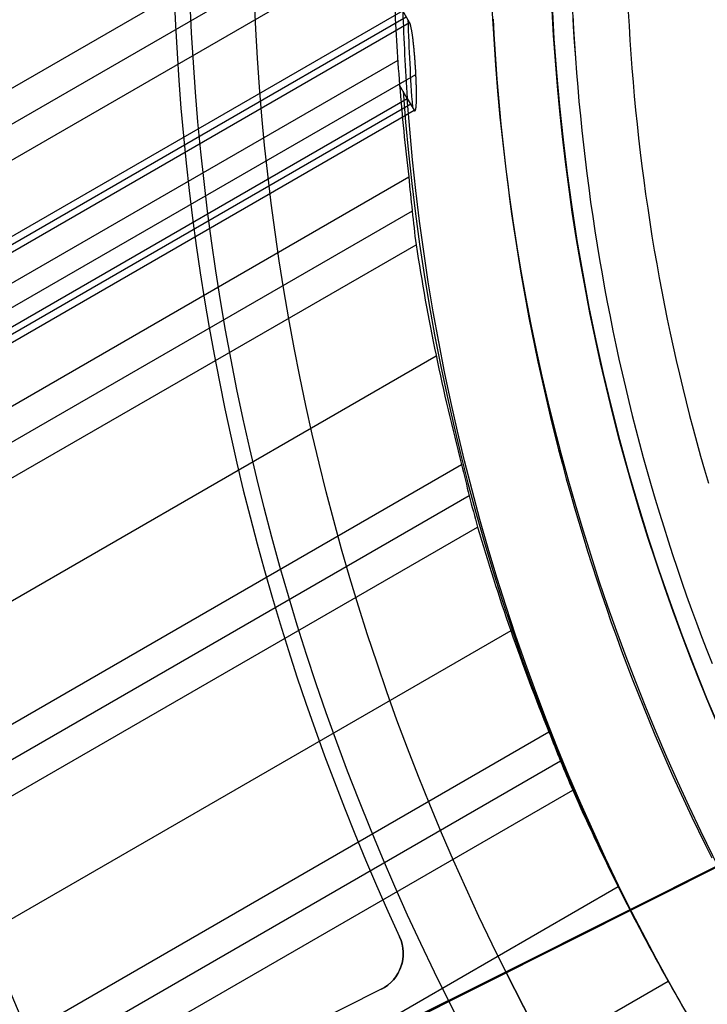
# Model space of a CAD drawing. Extents: x 19499 to 20475, y -6718 to -5871.
# Tile 17 of 60: x 19922 to 19939, y -6429 to -6404. Entities that reach past the tile are written whole.
import ezdxf

# ---------------------------------------------------------------- set-up
doc = ezdxf.new("R2010")
doc.units = 0
doc.layers.get('0').update_dxf_attribs({"linetype": 'CONTINUOUS'})
for name, color, linetype in [('BLANCO_METALICO', 7, 'CONTINUOUS'), ('COLOR', 7, 'CONTINUOUS'), ('LUZ', 7, 'CONTINUOUS')]:
    doc.layers.add(name, color=color, linetype=linetype)

msp = doc.modelspace()

# ---------------------------------------------------------------- linework, layer by layer
for p, q in [((19513.60707134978, -6641.508954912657, 71.42035164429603), (19931.0489428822, -6400.498777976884, 71.42035165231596)), ((19931.00169477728, -6401.422821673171, 70.99740816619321), (19513.99538196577, -6642.18152862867, 70.99740816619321)), ((19930.97175495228, -6402.336872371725, 70.5744646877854), (19514.38369259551, -6642.85410236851, 70.57446467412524)), ((19931.22173978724, -6404.10219526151, 72.24526166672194), (19515.2105942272, -6644.28633800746, 72.24526232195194)), ((19515.29495084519, -6644.432447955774, 72.97603956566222), (19931.30609587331, -6404.248301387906, 72.97603956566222)), ((19931.3904538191, -6404.394410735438, 73.70681743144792), (19931.22173978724, -6404.10219526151, 72.24526166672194)), ((19515.37930753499, -6644.578558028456, 73.70681743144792), (19931.3904538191, -6404.394410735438, 73.70681743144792)), ((19931.09534931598, -6405.336369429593, 70.20413142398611), (19515.71341148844, -6645.157243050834, 70.20413142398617)), ((19515.97896810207, -6645.617200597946, 74.45623641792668), (19931.54810628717, -6405.688246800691, 74.45623641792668)), ((19931.33365691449, -6406.287811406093, 71.79535567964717), (19931.14101281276, -6405.954189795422, 70.12644527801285)), ((19516.18496429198, -6645.973996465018, 71.79536021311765), (19931.33365691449, -6406.287811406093, 71.79535567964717)), ((19931.41800726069, -6406.4339000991, 72.52613559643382), (19516.26932069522, -6646.120106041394, 72.52613559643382)), ((19931.33365524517, -6406.287788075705, 71.79536053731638), (19931.50236867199, -6406.580008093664, 73.25691525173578)), ((19931.33365691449, -6406.287811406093, 71.79535567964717), (19931.50236866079, -6406.580007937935, 73.25691528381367)), ((19516.35367759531, -6646.266216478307, 73.25691528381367), (19931.50236866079, -6406.580007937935, 73.25691528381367)), ((19517.04313040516, -6647.460383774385, 69.83379816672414), (19931.37140131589, -6408.247845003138, 69.83379817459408)), ((19931.45434725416, -6409.096721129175, 69.41085468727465), (19517.43144102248, -6648.132957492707, 69.41085468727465)), ((19517.81975165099, -6648.805531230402, 68.98791119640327), (19931.55137839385, -6409.937465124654, 68.98791120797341)), ((19932.05520439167, -6412.717435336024, 68.61757794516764), (19519.14947054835, -6651.108671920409, 68.61757794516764)), ((19520.47918946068, -6653.411812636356, 68.24724468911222), (19932.68813247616, -6415.422868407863, 68.24724469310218)), ((19932.88066041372, -6416.208477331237, 67.82430120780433), (19520.86750008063, -6654.08438635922, 67.8243012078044)), ((19521.25581070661, -6654.756960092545, 67.4013577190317), (19933.08554133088, -6416.986954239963, 67.40135772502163)), ((19933.91809266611, -6419.577134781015, 67.03102446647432), (19522.5855296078, -6657.060100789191, 67.03102446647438)), ((19523.91524851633, -6659.363241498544, 66.66069121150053), (19934.86734483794, -6422.099938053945, 66.66069121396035)), ((19935.15850766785, -6422.828600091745, 66.23774772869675), (19524.30355913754, -6660.035815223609, 66.23774772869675)), ((19524.69186976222, -6660.708388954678, 65.81480424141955), (19935.46115274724, -6423.550632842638, 65.8148042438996)), ((19936.59589722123, -6425.966342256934, 65.44447096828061), (19526.02158873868, -6663.01152978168, 65.44447096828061)), ((19930.48437289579, -6432.565686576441, 65.07413773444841), (19937.84193158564, -6428.317798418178, 65.07413766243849))]:
    msp.add_line(p, q)
at = {"extrusion": (0.1124755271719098, -0.1948133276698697, 0.9743700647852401)}
msp.add_lwpolyline([(14073.64716361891, -15061.4098901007), (14073.12609400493, -15061.71468128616), (14072.60697433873, -15062.02433157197), (14072.08986789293, -15062.33882315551), (14071.57483777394, -15062.65813709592), (14071.06194689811, -15062.982253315), (14070.55125796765, -15063.31115059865), (14070.04283344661, -15063.64480659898), (14069.53673553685, -15063.98319783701), (14069.03302615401, -15064.32629970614), (14068.53176690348, -15064.67408647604), (14068.03301905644, -15065.02653129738), (14067.53684352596, -15065.38360620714), (14067.04330084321, -15065.74528213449), (14066.55245113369, -15066.1115289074), (14066.0643540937, -15066.48231525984), (14065.57906896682, -15066.85760883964), (14065.09665452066, -15067.23737621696), (14064.61716902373, -15067.62158289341), (14064.1406702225, -15068.01019331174), (14063.66721531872, -15068.40317086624), (14063.19686094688, -15068.80047791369), (14062.72966315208, -15069.20207578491), (14062.265677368, -15069.60792479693), (14061.80495839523, -15070.01798426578), (14061.34756037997, -15070.43221251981), (14060.8935367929, -15070.8505669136), (14060.44294040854, -15071.27300384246), (14059.99582328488, -15071.69947875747), (14059.5522367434, -15072.12994618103), (14059.11223134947, -15072.56435972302), (14058.6758568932, -15073.0026720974), (14058.24316237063, -15073.44483513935), (14057.81419596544, -15073.89079982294), (14057.38900503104, -15074.34051627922), (14056.96763607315, -15074.79393381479), (14056.55013473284, -15075.25100093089), (14056.13654577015, -15075.71166534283), (14055.72691304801, -15076.17587399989), (14055.3212795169, -15076.64357310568), (14054.91968719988, -15077.11470813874), (14054.52217717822, -15077.5892238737), (14054.12878957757, -15078.06706440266), (14053.73956355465, -15078.54817315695), (14053.35453728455, -15079.03249292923), (14052.97374794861, -15079.51996589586), (14052.59723172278, -15080.01053363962), (14052.22502376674, -15080.5041371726), (14051.8571582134, -15081.00071695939), (14051.49366815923, -15081.50021294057), (14051.13458565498, -15082.00256455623), (14050.7799416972, -15082.5077107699), (14050.42976622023, -15083.01559009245), (14050.08408808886, -15083.52614060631), (14049.74293509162, -15084.0392999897), (14049.40633393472, -15084.55500554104), (14049.07431023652, -15085.07319420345), (14048.74688852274, -15085.5938025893), (14048.42409222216, -15086.11676700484), (14048.10594366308, -15086.64202347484), (14047.79246407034, -15087.16950776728), (14047.48367356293, -15087.69915541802), (14047.17959115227, -15088.23090175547), (14046.88023474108, -15088.76468192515), (14046.58562112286, -15089.30043091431), (14046.29576598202, -15089.83808357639), (14046.01068389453, -15090.37757465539), (14045.73038832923, -15090.91883881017), (14045.45489164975, -15091.46181063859), (14045.18420511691, -15092.0064247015), (14044.91833889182, -15092.5526155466), (14044.65730203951, -15093.10031773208), (14044.40110253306, -15093.6494658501), (14044.14974725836, -15094.19999455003), (14043.90324201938, -15094.75183856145), (14043.66159154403, -15095.30493271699), (14043.42479949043, -15095.85921197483), (14043.19286845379, -15096.41461144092), (14042.96579997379, -15096.97106639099), (14042.74359454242, -15097.52851229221), (14042.5262516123, -15098.08688482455), (14042.31376960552, -15098.64611990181), (14042.10614592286, -15099.20615369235), (14041.90337695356, -15099.7669226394), (14041.70545808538, -15100.3283634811), (14041.51238371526, -15100.89041327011), (14041.32414726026, -15101.45300939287), (14041.14074116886, -15102.01608958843), (14040.96215693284, -15102.57959196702), (14040.78838509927, -15103.14345502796), (14040.61941528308, -15103.70761767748), (14040.4552361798, -15104.27201924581), (14040.29583557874, -15104.83659950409), (14040.14120037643, -15105.40129868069), (14039.99131659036, -15105.96605747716), (14039.84616937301, -15106.53081708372), (14039.70574302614, -15107.09551919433), (14039.57002101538, -15107.66010602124), (14039.43898598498, -15108.22452030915), (14039.31261977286, -15108.78870534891), (14039.19090342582, -15109.35260499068), (14039.07381721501, -15109.91616365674), (14038.96134065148, -15110.47932635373), (14038.85345250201, -15111.04203868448), (14038.75013080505, -15111.6042468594), (14038.65135288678, -15112.16589770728), (14038.55709537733, -15112.72693868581), (14038.46733422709, -15113.28731789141), (14038.38204472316, -15113.84698406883), (14038.30120150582, -15114.40588662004), (14038.22477858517, -15114.96397561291), (14038.15274935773, -15115.52120178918), (14038.08508662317, -15116.07751657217), (14038.02176260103, -15116.63287207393), (14037.96274894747, -15117.18722110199), (14037.90801677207, -15117.74051716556), (14037.85753665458, -15118.29271448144), (14037.81127866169, -15118.84376797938), (14037.76921236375, -15119.39363330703), (14037.73130685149, -15119.94226683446), (14037.69753075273, -15120.48962565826), (14037.66785224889, -15121.03566760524), (14037.64223909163, -15121.58035123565), (14037.62065861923, -15122.12363584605), (14037.60307777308, -15122.66548147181), (14037.58946311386, -15123.20584888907), (14037.57978083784, -15123.7446996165), (14037.57399679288, -15124.2819959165), (14037.57207649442, -15124.8177007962)], dxfattribs=at)
at = {"extrusion": (0.11247552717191, -0.1948133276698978, 0.9743700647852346)}
msp.add_lwpolyline([(14035.27207649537, -15124.81770079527), (14035.27386928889, -15124.2917622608), (14035.27926823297, -15123.76433607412), (14035.28830397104, -15123.23545503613), (14035.30100686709, -15122.70515257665), (14035.31740699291, -15122.17346275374), (14035.33753411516, -15121.64042025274), (14035.3614176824, -15121.10606038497), (14035.38908681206, -15120.57041908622), (14035.42057027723, -15120.03353291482), (14035.45589649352, -15119.49543904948), (14035.49509350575, -15118.95617528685), (14035.53818897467, -15118.41578003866), (14035.58521016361, -15117.87429232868), (14035.63618392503, -15117.33175178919), (14035.69113668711, -15116.78819865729), (14035.75009444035, -15116.24367377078), (14035.813082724, -15115.69821856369), (14035.88012661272, -15115.15187506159), (14035.951250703, -15114.60468587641), (14036.02647909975, -15114.05669420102), (14036.10583540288, -15113.50794380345), (14036.18934269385, -15112.95847902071), (14036.27702352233, -15112.40834475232), (14036.36889989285, -15111.85758645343), (14036.46499325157, -15111.30625012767), (14036.56532447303, -15110.75438231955), (14036.66991384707, -15110.20203010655), (14036.77878106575, -15109.64924109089), (14036.89194521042, -15109.09606339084), (14037.0094247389, -15108.54254563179), (14037.1312374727, -15107.98873693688), (14037.25740058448, -15107.43468691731), (14037.38793058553, -15106.88044566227), (14037.52284331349, -15106.32606372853), (14037.66215392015, -15105.77159212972), (14037.80587685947, -15105.21708232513), (14037.95402587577, -15104.66258620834), (14038.10661399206, -15104.1081560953), (14038.26365349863, -15103.55384471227), (14038.42515594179, -15102.99970518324), (14038.59113211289, -15102.44579101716), (14038.76159203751, -15101.89215609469), (14038.93654496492, -15101.33885465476), (14039.11599935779, -15100.78594128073), (14039.29996288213, -15100.2334708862), (14039.48844239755, -15099.68149870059), (14039.68144394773, -15099.13008025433), (14039.87897275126, -15098.57927136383), (14040.08103319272, -15098.02912811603), (14040.28762881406, -15097.47970685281), (14040.49876230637, -15096.93106415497), (14040.71443550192, -15096.38325682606), (14040.9346493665, -15095.83634187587), (14041.1594039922, -15095.29037650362), (14041.38869859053, -15094.74541808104), (14041.62253148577, -15094.20152413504), (14041.86090010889, -15093.6587523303), (14042.10380099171, -15093.11716045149), (14042.35122976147, -15092.57680638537), (14042.60318113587, -15092.03774810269), (14042.85964891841, -15091.50004363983), (14043.12062599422, -15090.96375108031), (14043.38610432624, -15090.42892853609), (14043.65607495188, -15089.89563412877), (14043.93052798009, -15089.36392597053), (14044.20945258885, -15088.83386214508), (14044.49283702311, -15088.30550068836), (14044.78066859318, -15087.77889956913), (14045.0729336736, -15087.25411666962), (14045.36961770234, -15086.73120976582), (14045.67070518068, -15086.21023650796), (14045.97617967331, -15085.69125440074), (14046.28602380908, -15085.17432078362), (14046.60021928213, -15084.65949281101), (14046.91874685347, -15084.14682743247), (14047.24158635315, -15083.6363813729), (14047.56871668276, -15083.12821111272), (14047.90011581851, -15082.62237286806), (14048.23576081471, -15082.11892257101), (14048.57562780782, -15081.61791584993), (14048.91969202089, -15081.11940800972), (14049.26792776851, -15080.62345401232), (14049.62030846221, -15080.13010845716), (14049.97680661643, -15079.6394255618), (14050.33739385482, -15079.15145914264), (14050.70204091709, -15078.66626259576), (14051.07071766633, -15078.18388887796), (14051.4433930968, -15077.70439048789), (14051.82003534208, -15077.22781944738), (14052.20061168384, -15076.75422728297), (14052.58508856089, -15076.2836650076), (14052.97343157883, -15075.81618310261), (14053.36560552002, -15075.35183149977), (14053.76157435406, -15074.89065956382), (14054.16130124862, -15074.43271607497), (14054.56474858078, -15073.97804921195), (14054.97187794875, -15073.52670653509), (14055.38265018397, -15073.07873496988), (14055.7970253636, -15072.63418079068), (14056.21496282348, -15072.19308960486), (14056.63642117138, -15071.75550633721), (14057.06135830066, -15071.32147521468), (14057.48973140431, -15070.8910397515), (14057.92149698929, -15070.46424273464), (14058.35661089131, -15070.04112620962), (14058.79502828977, -15069.62173146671), (14059.23670372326, -15069.20609902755), (14059.68159110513, -15068.79426863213), (14060.12964373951, -15068.38627922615), (14060.58081433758, -15067.98216894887), (14061.03505503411, -15067.58197512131), (14061.49231740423, -15067.18573423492), (14061.95255248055, -15066.79348194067), (14062.41571077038, -15066.40525303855), (14062.88174227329, -15066.02108146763), (14063.35059649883, -15065.6410002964), (14063.82222248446, -15065.26504171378), (14064.29656881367, -15064.89323702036), (14064.77358363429, -15064.52561662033), (14065.25321467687, -15064.16221001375), (14065.73540927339, -15063.80304578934), (14066.22011437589, -15063.44815161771), (14066.70727657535, -15063.09755424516), (14067.19684212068, -15062.75127948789), (14067.68875693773, -15062.40935222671), (14068.1829666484, -15062.07179640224), (14068.67941658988, -15061.73863501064), (14069.17805183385, -15061.40989009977)], dxfattribs=at)
at = {"extrusion": (0.1124755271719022, -0.1948133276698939, 0.9743700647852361)}
msp.add_lwpolyline([(14037.57207649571, -15123.53881084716), (14037.57387571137, -15123.02026993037), (14037.57929436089, -15122.50023669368), (14037.58836373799, -15121.97874465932), (14037.60111484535, -15121.45582800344), (14037.61757838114, -15120.93152155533), (14037.63778472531, -15120.4058607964), (14037.66176392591, -15119.87888185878), (14037.68954568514, -15119.35062152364), (14037.72115934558, -15118.82111721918), (14037.75663387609, -15118.29040701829), (14037.79599785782, -15117.75852963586), (14037.83927947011, -15117.22552442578), (14037.88650647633, -15116.69143137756), (14037.93770620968, -15116.15629111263), (14037.99290555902, -15115.62014488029), (14038.05213095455, -15115.08303455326), (14038.11540835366, -15114.54500262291), (14038.18276322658, -15114.00609219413), (14038.25422054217, -15113.4663469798), (14038.3298047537, -15112.92581129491), (14038.40953978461, -15112.38453005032), (14038.49344901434, -15111.84254874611), (14038.5815552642, -15111.29991346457), (14038.67388078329, -15110.7566708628), (14038.77044723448, -15110.21286816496), (14038.87127568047, -15109.66855315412), (14038.97638656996, -15109.12377416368), (14039.08579972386, -15108.57858006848), (14039.19953432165, -15108.03302027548), (14039.31760888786, -15107.48714471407), (14039.44004127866, -15106.94100382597), (14039.56684866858, -15106.3946485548), (14039.69804753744, -15105.84813033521), (14039.83365365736, -15105.30150108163), (14039.97368208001, -15104.75481317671), (14040.11814712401, -15104.2081194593), (14040.26706236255, -15103.6614732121), (14040.4204406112, -15103.1149281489), (14040.57829391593, -15102.56853840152), (14040.74063354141, -15102.0223585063), (14040.9074699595, -15101.47644339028), (14041.078812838, -15100.93084835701), (14041.25467102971, -15100.38562907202), (14041.4350525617, -15099.84084154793), (14041.61996462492, -15099.2965421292), (14041.8094135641, -15098.75278747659), (14042.00340486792, -15098.20963455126), (14042.20194315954, -15097.66714059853), (14042.40503218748, -15097.12536313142), (14042.61267481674, -15096.58435991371), (14042.82487302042, -15096.04418894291), (14043.04162787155, -15095.50490843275), (14043.26293953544, -15094.96657679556), (14043.48880726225, -15094.42925262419), (14043.71922938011, -15093.89299467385), (14043.95420328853, -15093.35786184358), (14044.19372545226, -15092.82391315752), (14044.43779139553, -15092.29120774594), (14044.68639569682, -15091.75980482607), (14044.93953198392, -15091.22976368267), (14045.19719292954, -15090.70114364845), (14045.45937024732, -15090.17400408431), (14045.72605468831, -15089.64840435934), (14045.99723603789, -15089.12440383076), (14046.27290311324, -15088.60206182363), (14046.55304376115, -15088.08143761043), (14046.83764485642, -15087.5625903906), (14047.12669230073, -15087.04557926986), (14047.42017102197, -15086.53046323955), (14047.71806497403, -15086.01730115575), (14048.02035713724, -15085.50615171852), (14048.32702951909, -15084.99707345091), (14048.63806315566, -15084.49012467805), (14048.95343811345, -15083.98536350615), (14049.27313349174, -15083.48284780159), (14049.59712742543, -15082.98263516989), (14049.9253970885, -15082.48478293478), (14050.25791869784, -15081.98934811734), (14050.59466751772, -15081.49638741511), (14050.93561786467, -15081.00595718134), (14051.28074311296, -15080.51811340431), (14051.63001570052, -15080.03291168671), (14051.98340713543, -15079.5504072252), (14052.34088800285, -15079.07065479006), (14052.70242797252, -15078.59370870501), (14053.06799580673, -15078.11962282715), (14053.43755936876, -15077.64845052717), (14053.81108563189, -15077.18024466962), (14054.18854068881, -15076.71505759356), (14054.56988976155, -15076.25294109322), (14054.9550972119, -15075.79394639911), (14055.34412655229, -15075.33812415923), (14055.73694045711, -15074.8855244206), (14056.13350077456, -15074.43619661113), (14056.53376853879, -15073.99018952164), (14056.93770398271, -15073.54755128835), (14057.345266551, -15073.10832937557), (14057.7564149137, -15072.67257055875), (14058.17110698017, -15072.24032090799), (14058.58929991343, -15071.81162577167), (14059.01095014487, -15071.38652976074), (14059.43601338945, -15070.96507673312), (14059.86444466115, -15070.54730977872), (14060.29619828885, -15070.13327120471), (14060.73122793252, -15069.72300252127), (14061.16948659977, -15069.31654442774), (14061.61092666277, -15068.91393679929), (14062.05549987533, -15068.51521867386), (14062.50315739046, -15068.12042823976), (14062.95384977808, -15067.72960282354), (14063.40752704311, -15067.34277887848), (14063.86413864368, -15066.95999197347), (14064.32363350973, -15066.58127678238), (14064.78596006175, -15066.20666707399), (14065.25106622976, -15065.8361957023), (14065.71889947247, -15065.46989459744), (14066.18940679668, -15065.10779475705), (14066.6625347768, -15064.74992623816), (14067.13822957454, -15064.39631814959), (14067.61643695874, -15064.04699864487), (14068.09710232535, -15063.70199491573), (14068.58017071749, -15063.36133318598), (14069.06558684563, -15063.02503870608), (14069.55329510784, -15062.69313574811), (14070.0432396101, -15062.36564760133), (14070.53536418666, -15062.04259656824), (14071.02961242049, -15061.72400396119), (14071.52592766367, -15061.4098900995)], dxfattribs=at)
at = {"extrusion": (0.1124755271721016, -0.1948133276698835, 0.9743700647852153)}
msp.add_lwpolyline([(14067.28611769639, -15061.40989011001), (14066.8107028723, -15061.74500777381), (14066.33753940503, -15062.08419905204), (14065.86667644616, -15062.4274405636), (14065.39816284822, -15062.77470810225), (14064.93204714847, -15063.12597664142), (14064.46837755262, -15063.48122033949), (14064.00720191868, -15063.84041254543), (14063.548567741, -15064.20352580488), (14063.09252213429, -15064.57053186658), (14062.63911181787, -15064.94140168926), (14062.18838310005, -15065.31610544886), (14061.74038186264, -15065.69461254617), (14061.29515354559, -15066.07689161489), (14060.85274313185, -15066.46291052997), (14060.41319513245, -15066.85263641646), (14059.97655357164, -15067.24603565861), (14059.54286197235, -15067.64307390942), (14059.11216334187, -15068.04371610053), (14058.6845001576, -15068.44792645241), (14058.25991435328, -15068.85566848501), (14057.83844730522, -15069.26690502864), (14057.42013981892, -15069.68159823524), (14057.00503211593, -15070.09970959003), (14056.59316382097, -15070.52119992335), (14056.18457394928, -15070.94602942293), (14055.77930089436, -15071.37415764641), (14055.3773824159, -15071.80554353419), (14054.9788556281, -15072.24014542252), (14054.58375698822, -15072.67792105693), (14054.19212228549, -15073.11882760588), (14053.8039866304, -15073.5628216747), (14053.41938444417, -15074.00985931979), (14053.03834944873, -15074.459896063), (14052.66091465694, -15074.91288690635), (14052.28711236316, -15075.36878634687), (14051.91697413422, -15075.8275483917), (14051.55053080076, -15076.28912657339), (14051.18781244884, -15076.75347396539), (14050.82884841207, -15077.22054319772), (14050.47366726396, -15077.6902864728), (14050.12229681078, -15078.16265558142), (14049.77476408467, -15078.63760191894), (14049.43109533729, -15079.11507650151), (14049.09131603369, -15079.59502998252), (14048.75545084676, -15080.07741266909), (14048.42352365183, -15080.56217453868), (14048.09555752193, -15081.04926525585), (14047.77157472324, -15081.53863418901), (14047.45159671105, -15082.03023042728), (14047.13564412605, -15082.52400279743), (14046.82373679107, -15083.01989988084), (14046.51589370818, -15083.51787003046), (14046.21213305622, -15084.01786138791), (14045.91247218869, -15084.51982190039), (14045.61692763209, -15085.02369933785), (14045.32551508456, -15085.52944130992), (14045.03824941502, -15086.03699528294), (14044.75514466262, -15086.5463085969), (14044.47621403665, -15087.05732848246), (14044.20146991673, -15087.57000207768), (14043.93092385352, -15088.08427644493), (14043.66458656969, -15088.60009858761), (14043.4024679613, -15089.11741546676), (14043.14457709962, -15089.63617401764), (14042.8909222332, -15090.15632116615), (14042.64151079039, -15090.67780384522), (14042.39634938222, -15091.20056901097), (14042.15544380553, -15091.72456365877), (14041.91879904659, -15092.24973483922), (14041.68641928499, -15092.77602967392), (14041.45830789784, -15093.30339537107), (14041.23446746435, -15093.83177924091), (14041.01489977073, -15094.36112871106), (14040.79960581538, -15094.89139134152), (14040.58858581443, -15095.42251483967), (14040.38183920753, -15095.95444707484), (14040.17936466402, -15096.48713609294), (14039.98116008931, -15097.02053013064), (14039.78722263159, -15097.55457762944), (14039.5975486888, -15098.08922724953), (14039.41213391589, -15098.62442788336), (14039.2309732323, -15099.16012866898), (14039.05406082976, -15099.69627900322), (14038.88139018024, -15100.23282855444), (14038.71295404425, -15100.76972727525), (14038.54874447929, -15101.30692541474), (14038.38875284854, -15101.84437353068), (14038.23296982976, -15102.38202250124), (14038.08138542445, -15102.91982353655), (14037.9339889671, -15103.45772819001), (14037.79076913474, -15103.99568836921), (14037.65171395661, -15104.53365634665), (14037.51681082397, -15105.0715847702), (14037.38604650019, -15105.60942667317), (14037.25940713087, -15106.14713548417), (14037.13687825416, -15106.68466503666), (14037.01844481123, -15107.22196957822), (14036.90409115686, -15107.75900377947), (14036.79380107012, -15108.29572274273), (14036.68755776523, -15108.83208201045), (14036.58534390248, -15109.36803757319), (14036.48714159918, -15109.90354587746), (14036.39293244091, -15110.43856383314), (14036.3026974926, -15110.97304882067), (14036.2164173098, -15111.50695869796), (14036.1340719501, -15112.04025180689), (14036.05564098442, -15112.57288697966), (14035.98110350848, -15113.10482354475), (14035.91043815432, -15113.63602133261), (14035.84362310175, -15114.16644068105), (14035.78063608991, -15114.69604244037), (14035.72145442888, -15115.22478797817), (14035.66605501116, -15115.75263918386), (14035.61441432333, -15116.27955847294), (14035.56650845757, -15116.80550879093), (14035.52231312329, -15117.33045361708), (14035.48180365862, -15117.85435696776), (14035.44495504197, -15118.37718339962), (14035.41174190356, -15118.89889801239), (14035.38213853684, -15119.41946645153), (14035.35611890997, -15119.93885491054), (14035.33365667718, -15120.45703013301), (14035.31472519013, -15120.97395941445), (14035.29929750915, -15121.48961060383), (14035.2873464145, -15122.0039521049), (14035.2788444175, -15122.51695287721), (14035.2737637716, -15123.02858243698), (14035.27207648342, -15123.53881085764)], dxfattribs=at)
for points in [[(19935.4639743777, -6404.200669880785), (19935.48322132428, -6404.561879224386), (19935.50495399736, -6404.922937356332), (19935.52917338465, -6405.283826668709)], [(19936.84804492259, -6404.126182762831), (19936.8667747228, -6404.477686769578), (19936.88792346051, -6404.829043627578), (19936.91149209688, -6405.180236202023), (19936.93748159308, -6405.531247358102), (19936.96589291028, -6405.882059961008), (19936.99672700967, -6406.232656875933), (19937.0299848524, -6406.583020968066), (19937.06566739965, -6406.933135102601), (19937.10377561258, -6407.282982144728), (19937.14431045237, -6407.632544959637), (19937.1872728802, -6407.981806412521), (19937.23266385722, -6408.330749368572), (19937.28048434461, -6408.679356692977), (19937.33073530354, -6409.027611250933), (19937.38341769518, -6409.375495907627), (19937.43853248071, -6409.722993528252), (19937.49608062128, -6410.070086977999), (19937.55606307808, -6410.416759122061), (19937.61848081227, -6410.762992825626), (19937.68333478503, -6411.108770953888), (19937.75062595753, -6411.454076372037), (19937.82035529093, -6411.798891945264), (19937.8925237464, -6412.143200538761), (19937.96713228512, -6412.48698501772), (19938.04418186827, -6412.830228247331), (19938.12367345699, -6413.172913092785), (19938.20560801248, -6413.515022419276), (19938.2899864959, -6413.856539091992), (19938.37680986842, -6414.197445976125), (19938.46607909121, -6414.537725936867), (19938.55779512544, -6414.87736183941), (19938.65195893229, -6415.216336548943), (19938.74857147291, -6415.55463293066), (19938.84763370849, -6415.89223384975)], [(19933.47592906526, -6404.307661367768), (19933.49591882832, -6404.682811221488), (19933.51849025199, -6405.057804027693), (19933.54364436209, -6405.432621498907), (19933.57138218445, -6405.807245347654), (19933.60170474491, -6406.181657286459), (19933.63461306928, -6406.555839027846), (19933.67010818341, -6406.929772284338), (19933.70819111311, -6407.303438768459), (19933.74886288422, -6407.676820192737), (19933.79212452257, -6408.049898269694), (19933.83797705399, -6408.422654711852), (19933.8864215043, -6408.795071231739), (19933.93745889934, -6409.167129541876), (19933.99109026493, -6409.538811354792), (19934.0473166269, -6409.910098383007), (19934.10613901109, -6410.280972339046), (19934.16755844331, -6410.651414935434), (19934.23157594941, -6411.021407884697), (19934.2981925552, -6411.390932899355), (19934.36740928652, -6411.759971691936), (19934.4392271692, -6412.128505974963), (19934.51364722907, -6412.496517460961), (19934.59067049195, -6412.863987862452), (19934.67029798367, -6413.230898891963), (19934.75253073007, -6413.597232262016), (19934.83736975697, -6413.962969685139), (19934.9248160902, -6414.328092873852), (19935.01487075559, -6414.692583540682), (19935.10753477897, -6415.056423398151), (19935.20280918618, -6415.419594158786), (19935.30069500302, -6415.78207753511), (19935.40119325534, -6416.143855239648), (19935.50430496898, -6416.504908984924), (19935.61003116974, -6416.86522048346), (19935.71837288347, -6417.224771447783), (19935.829331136, -6417.583543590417), (19935.94290695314, -6417.941518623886), (19936.05910136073, -6418.298678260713), (19936.17791538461, -6418.655004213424), (19936.29935005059, -6419.010478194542), (19936.42340638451, -6419.365081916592), (19936.5500854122, -6419.718797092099), (19936.67938815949, -6420.071605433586), (19936.8113156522, -6420.423488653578), (19936.94586891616, -6420.7744284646), (19937.08304897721, -6421.124406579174), (19937.22285686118, -6421.473404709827), (19937.36529359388, -6421.821404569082), (19937.51036020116, -6422.168387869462), (19937.65805770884, -6422.514336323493), (19937.80838714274, -6422.859231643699), (19937.9613495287, -6423.203055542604), (19938.11694589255, -6423.545789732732), (19938.27517726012, -6423.88741592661), (19938.43604465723, -6424.227915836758), (19938.59954910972, -6424.567271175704), (19938.76569164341, -6424.90546365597), (19938.93447328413, -6425.242474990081)], [(19935.52917338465, -6405.283826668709), (19935.55588047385, -6405.6445295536), (19935.58507625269, -6406.005028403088), (19935.61676170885, -6406.365305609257), (19935.65093783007, -6406.725343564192), (19935.68760560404, -6407.085124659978), (19935.72676601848, -6407.444631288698), (19935.76842006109, -6407.803845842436), (19935.81256871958, -6408.162750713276), (19935.85921298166, -6408.521328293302), (19935.90835383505, -6408.879560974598), (19935.95999226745, -6409.237431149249), (19936.01412926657, -6409.594921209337), (19936.07076582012, -6409.952013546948), (19936.12990291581, -6410.308690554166), (19936.19154154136, -6410.664934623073), (19936.25568268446, -6411.020728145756), (19936.32232733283, -6411.376053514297), (19936.39147647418, -6411.730893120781), (19936.46313109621, -6412.08522935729), (19936.53729218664, -6412.43904461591), (19936.61396073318, -6412.792321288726), (19936.69313772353, -6413.14504176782), (19936.77482414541, -6413.497188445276), (19936.85902098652, -6413.848743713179), (19936.94572923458, -6414.199689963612), (19937.03494987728, -6414.550009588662), (19937.12668390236, -6414.89968498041), (19937.2209322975, -6415.248698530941), (19937.31769605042, -6415.597032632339), (19937.41697614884, -6415.944669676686), (19937.51877358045, -6416.291592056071), (19937.62308933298, -6416.637782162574), (19937.72992439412, -6416.98322238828), (19937.83927975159, -6417.327895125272), (19937.9511563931, -6417.671782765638), (19938.06555530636, -6418.014867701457), (19938.18247747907, -6418.357132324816), (19938.30192389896, -6418.698559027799), (19938.42389555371, -6419.039130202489), (19938.54839343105, -6419.37882824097), (19938.67541851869, -6419.717635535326), (19938.80497180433, -6420.055534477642), (19938.93705427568, -6420.392507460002)]]:
    msp.add_lwpolyline(points)
msp.add_polyline3d([(19931.50236866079, -6406.580007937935, 73.25691528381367), (19931.50506377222, -6406.584384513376, 73.28054069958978), (19931.50772673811, -6406.588123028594, 73.30444137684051), (19931.51035458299, -6406.591219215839, 73.32858869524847), (19931.51294433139, -6406.593668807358, 73.35295403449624), (19931.51549300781, -6406.595467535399, 73.37750877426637), (19931.51799763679, -6406.596611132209, 73.40222429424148), (19931.52045524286, -6406.597095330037, 73.42707197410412), (19931.52286285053, -6406.596915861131, 73.45202319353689), (19931.52521748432, -6406.596068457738, 73.47704933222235), (19931.52751616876, -6406.594548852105, 73.5021217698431), (19931.52975592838, -6406.592352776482, 73.5272118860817), (19931.53193378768, -6406.589475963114, 73.55229106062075), (19931.53404677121, -6406.585914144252, 73.57733067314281), (19931.53609190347, -6406.581663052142, 73.60230210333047), (19931.538066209, -6406.576718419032, 73.62717673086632), (19931.53996671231, -6406.57107597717, 73.65192593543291), (19931.54179147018, -6406.564736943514, 73.67652235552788), (19931.54354060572, -6406.557720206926, 73.70094274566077), (19931.54521424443, -6406.550048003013, 73.72516467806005), (19931.54681251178, -6406.541742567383, 73.74916572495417), (19931.54833553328, -6406.532826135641, 73.77292345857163), (19931.54978343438, -6406.523320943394, 73.79641545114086), (19931.55115634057, -6406.513249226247, 73.81961927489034), (19931.55245437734, -6406.50263321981, 73.84251250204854), (19931.55367767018, -6406.491495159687, 73.8650727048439), (19931.55482634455, -6406.479857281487, 73.8872774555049), (19931.55590052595, -6406.467741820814, 73.90910432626), (19931.55690033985, -6406.455171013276, 73.93053088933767), (19931.55782591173, -6406.442167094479, 73.95153471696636), (19931.55867736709, -6406.428752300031, 73.97209338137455), (19931.5594548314, -6406.414948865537, 73.99218445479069), (19931.56015843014, -6406.400779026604, 74.01178550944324), (19931.56083367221, -6406.38517202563, 74.03228873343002), (19931.56143853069, -6406.368935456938, 74.05255029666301), (19931.56197295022, -6406.352087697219, 74.0725490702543), (19931.56243687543, -6406.334647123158, 74.09226392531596), (19931.56283025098, -6406.316632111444, 74.11167373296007), (19931.5631530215, -6406.298061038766, 74.13075736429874), (19931.56340513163, -6406.278952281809, 74.14949369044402), (19931.56358652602, -6406.259324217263, 74.16786158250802), (19931.5636971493, -6406.239195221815, 74.18583991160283), (19931.56373694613, -6406.218583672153, 74.20340754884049), (19931.56370586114, -6406.197507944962, 74.22054336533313), (19931.56360383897, -6406.175986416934, 74.23722623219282), (19931.56343082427, -6406.154037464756, 74.25343502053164), (19931.56318676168, -6406.131679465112, 74.26914860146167), (19931.56287159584, -6406.108930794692, 74.284345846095), (19931.5624852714, -6406.085809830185, 74.29900562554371), (19931.56202846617, -6406.062337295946, 74.31311063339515), (19931.56150325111, -6406.038541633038, 74.32665609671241), (19931.56091166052, -6406.014452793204, 74.33963968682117), (19931.5602557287, -6405.990100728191, 74.35205907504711), (19931.55953748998, -6405.96551538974, 74.3639119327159), (19931.55875897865, -6405.940726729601, 74.37519593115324), (19931.55792222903, -6405.915764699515, 74.3859087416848), (19931.55702927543, -6405.890659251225, 74.3960480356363), (19931.55608215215, -6405.865440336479, 74.40561148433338), (19931.55508289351, -6405.84013790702, 74.41459675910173), (19931.55403353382, -6405.814781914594, 74.42300153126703), (19931.55293610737, -6405.789402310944, 74.43082347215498), (19931.55179264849, -6405.764029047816, 74.43806025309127), (19931.55060519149, -6405.738692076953, 74.44470954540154), (19931.54937577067, -6405.7134213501, 74.4507690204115), (19931.54810642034, -6405.688246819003, 74.45623634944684), (19931.54677975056, -6405.662826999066, 74.46118177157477), (19931.54539150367, -6405.637088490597, 74.46561560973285), (19931.54394270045, -6405.611059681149, 74.46952876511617), (19931.54243436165, -6405.584768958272, 74.47291213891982), (19931.54086750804, -6405.558244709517, 74.47575663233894), (19931.53924316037, -6405.531515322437, 74.47805314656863), (19931.53756233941, -6405.504609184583, 74.47979258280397), (19931.53582606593, -6405.477554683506, 74.48096584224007), (19931.53403536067, -6405.450380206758, 74.48156382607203), (19931.53219124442, -6405.42311414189, 74.48157743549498), (19931.53029473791, -6405.395784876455, 74.480997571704), (19931.52834686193, -6405.368420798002, 74.47981513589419), (19931.52634863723, -6405.341050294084, 74.47802102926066), (19931.52430108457, -6405.313701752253, 74.47560615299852), (19931.52220522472, -6405.286403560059, 74.4725614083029), (19931.52006207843, -6405.259184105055, 74.46887769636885), (19931.51787255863, -6405.232071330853, 74.46454898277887), (19931.51563841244, -6405.205091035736, 74.45958331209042), (19931.51336191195, -6405.178268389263, 74.45399270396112), (19931.51104532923, -6405.151628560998, 74.4477891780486), (19931.50869093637, -6405.125196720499, 74.44098475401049), (19931.50630100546, -6405.098998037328, 74.43359145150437), (19931.50387780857, -6405.073057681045, 74.4256212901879), (19931.50142361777, -6405.04740082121, 74.41708628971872), (19931.49894070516, -6405.022052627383, 74.40799846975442), (19931.49643134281, -6404.997038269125, 74.39836984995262), (19931.49389780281, -6404.972382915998, 74.38821244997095), (19931.49134235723, -6404.948111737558, 74.37753828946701), (19931.48876727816, -6404.92424990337, 74.36635938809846), (19931.48617483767, -6404.900822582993, 74.3546877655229), (19931.48356730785, -6404.877854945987, 74.34253544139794), (19931.48094696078, -6404.855372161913, 74.32991443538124), (19931.47846116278, -6404.834596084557, 74.31756877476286), (19931.47592765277, -6404.813959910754, 74.30462810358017), (19931.47334893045, -6404.793493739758, 74.2911037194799), (19931.4707274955, -6404.773227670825, 74.27700692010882), (19931.46806584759, -6404.753191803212, 74.26234900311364), (19931.46536648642, -6404.733416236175, 74.24714126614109), (19931.46263191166, -6404.713931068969, 74.23139500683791), (19931.45986462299, -6404.694766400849, 74.21512152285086), (19931.4570671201, -6404.675952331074, 74.19833211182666), (19931.45424190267, -6404.657518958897, 74.18103807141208), (19931.45139147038, -6404.639496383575, 74.16325069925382), (19931.44851832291, -6404.621914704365, 74.14498129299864), (19931.44562495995, -6404.604804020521, 74.12624115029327), (19931.44271388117, -6404.588194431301, 74.10704156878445), (19931.43978758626, -6404.572116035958, 74.08739384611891), (19931.43684857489, -6404.556598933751, 74.0673092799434), (19931.43389900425, -6404.541671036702, 74.04680085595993), (19931.43094145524, -6404.527345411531, 74.02589262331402), (19931.42797906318, -6404.513629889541, 74.0046124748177), (19931.4250149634, -6404.500532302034, 73.98298830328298), (19931.42205229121, -6404.488060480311, 73.9610480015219), (19931.41909418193, -6404.476222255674, 73.93881946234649), (19931.41614377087, -6404.465025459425, 73.91633057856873), (19931.41320419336, -6404.454477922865, 73.89360924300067), (19931.41027858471, -6404.444587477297, 73.87068334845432), (19931.40737008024, -6404.435361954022, 73.84758078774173), (19931.40448181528, -6404.426809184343, 73.8243294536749), (19931.40161692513, -6404.418936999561, 73.80095723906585), (19931.39877854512, -6404.411753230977, 73.77749203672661), (19931.39596981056, -6404.405265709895, 73.75396173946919), (19931.39319385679, -6404.399482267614, 73.73039424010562), (19931.3904538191, -6404.394410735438, 73.70681743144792)])
at = {"extrusion": (0, 0, -1)}
for centre, radius, start, end in [((-19986.97575810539, -6401.428438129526, -89.37470231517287), 70.9424557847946, 329.9999999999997, 149.9999999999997), ((-19986.97575810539, -6401.428438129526, -46.50000292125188), 70.9424557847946, 329.9999999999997, 149.9999999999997), ((-19986.97575810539, -6401.428438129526, -88.12500292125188), 52.0912327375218, 329.9999999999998, 149.9999999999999), ((-19986.97575810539, -6401.428438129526, -62.12500292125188), 47.0345567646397, 330.0000000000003, 150.0000000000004), ((-19986.97575810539, -6401.428438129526, -89.37470231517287), 70.94245578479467, 149.9999999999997, 329.9999999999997), ((-19986.97575810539, -6401.428438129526, -46.50000292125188), 70.94245578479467, 149.9999999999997, 329.9999999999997)]:
    msp.add_arc(centre, radius, start, end, dxfattribs=at)
for centre, radius, start, end in [((19986.97575810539, -6401.428438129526, 89.37470231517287), 73.2424557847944, 30.00000000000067, 210.0000000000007), ((19986.97575810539, -6401.428438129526, 68.68735261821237), 73.24245578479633, 91.17126672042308, 191.5820307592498), ((19986.97575810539, -6401.428438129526, 46.50000292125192), 71.74245578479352, 52.4999999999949, 187.500000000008), ((19986.97575814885, -6401.428438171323, 88.63012703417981), 71.44457953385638, 30.0000000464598, 209.9999999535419), ((19986.97575810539, -6401.428438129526, 89.05580518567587), 71.21139006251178, 29.99999999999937, 209.9999999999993), ((19986.97575810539, -6401.428438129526, 67.93735261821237), 70.94245578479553, 93.83645893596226, 193.7167436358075), ((19986.97575810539, -6401.428438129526, 67.12500292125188), 53.5819397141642, 30.00000000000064, 210.0000000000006), ((19986.97575810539, -6401.428438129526, 65.62055118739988), 53.58193971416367, 29.99999999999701, 209.999999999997), ((19986.97575810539, -6401.428438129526, 67.12500292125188), 52.0912327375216, 30.00000000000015, 210.0000000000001), ((19986.97575810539, -6401.428438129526, 77.62500292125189), 52.09123273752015, 29.99999999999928, 209.9999999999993), ((19986.97575810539, -6401.428438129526, 89.37470231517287), 73.2424557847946, 210.0000000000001, 30.00000000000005), ((19986.97575809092, -6401.428438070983, 88.63012703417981), 71.44457953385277, 210.0000000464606, 29.99999995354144), ((19986.97575810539, -6401.428438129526, 89.05580518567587), 71.21139006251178, 209.9999999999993, 29.99999999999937), ((19986.97575810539, -6401.428438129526, 62.12500292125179), 51.59084318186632, 156.1247352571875, 184.2857142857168)]:
    msp.add_arc(centre, radius, start, end)
at = {"extrusion": (0.06896082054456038, -0.1194436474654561, 0.9904431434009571)}
msp.add_arc((14108.83144770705, -15379.37087623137, 2209.074629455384), 56.31010818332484, 152.4787968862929, 154.7595156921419, dxfattribs=at)
at = {"extrusion": (0.1125088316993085, -0.1948108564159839, 0.9743667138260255)}
msp.add_arc((14106.43791090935, -15125.65137268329, 3560.420483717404), 56.00091215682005, 152.3790468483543, 154.6651061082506, dxfattribs=at)
at = {"extrusion": (0.1124756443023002, -0.1948133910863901, 0.9743700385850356)}
msp.add_arc((14108.50971620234, -15123.87001780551, 3560.910961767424), 56.00000007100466, 152.3864528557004, 154.6725344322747, dxfattribs=at)
at = {"extrusion": (0.06896075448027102, -0.1194436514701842, 0.9904431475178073)}
msp.add_arc((14108.85649954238, -15379.37360146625, 2209.073338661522), 56.33042669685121, 154.7595459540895, 157.1232341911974, dxfattribs=at)
at = {"extrusion": (0.1124756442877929, -0.1948133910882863, 0.9743700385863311)}
msp.add_arc((14108.50971713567, -15123.8700170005, 3558.861366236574), 56.00000007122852, 154.6725833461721, 205.4263646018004, dxfattribs=at)
at = {"extrusion": (-0.1124755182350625, 0.1948133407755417, -0.9743700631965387)}
msp.add_arc((-14108.51551946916, -15123.86527263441, -3559.77265793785), 56.00000007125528, 334.5735870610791, 25.32742621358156, dxfattribs=at)
at = {"extrusion": (0.2391348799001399, -0.4141937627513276, 0.8782129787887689)}
msp.add_arc((14111.97972271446, -13614.87288257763, 7481.871341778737), 59.43454686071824, 157.8024650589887, 159.6323262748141, dxfattribs=at)
at = {"extrusion": (0.06896079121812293, -0.1194436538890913, 0.9904431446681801)}
msp.add_arc((14108.89594879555, -15379.33810426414, 2208.450509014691), 56.37650482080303, 158.998545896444, 164.7437960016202, dxfattribs=at)
at = {"extrusion": (0.2391350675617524, -0.4141937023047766, 0.8782129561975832)}
msp.add_arc((14112.45946024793, -13614.50594462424, 7483.768087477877), 59.94532214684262, 165.2236186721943, 166.9651910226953, dxfattribs=at)
at = {"extrusion": (0.06896080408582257, -0.1194436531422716, 0.9904431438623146)}
msp.add_arc((14108.93485213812, -15379.29440954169, 2207.827183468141), 56.41806651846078, 166.53736090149, 172.0895340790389, dxfattribs=at)
at = {"extrusion": (0.2391349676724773, -0.4141937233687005, 0.8782129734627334)}
msp.add_arc((14112.76225344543, -13614.03282803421, 7485.659627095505), 60.2504742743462, 172.3467414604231, 174.0406459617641, dxfattribs=at)
at = {"extrusion": (0.06896093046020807, -0.1194435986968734, 0.9904431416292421)}
msp.add_arc((14108.93979062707, -15379.25557187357, 2207.205775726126), 56.43858390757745, 173.8392374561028, 179.3028459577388, dxfattribs=at)
at = {"extrusion": (0.239132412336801, -0.4141952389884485, 0.8782129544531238)}
msp.add_arc((14112.95695020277, -13613.43563538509, 7487.511815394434), 60.34900612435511, 179.326096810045, 181.0053230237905, dxfattribs=at)
at = {"layer": 'BLANCO_METALICO', "extrusion": (0, 0, -1)}
for centre, radius, start, end in [((-19986.97549488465, -6401.428438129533, -171.6470783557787), 99.4999999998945, 179.9999999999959, 4.189765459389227e-12), ((-19986.97549488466, -6401.428438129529, -170.8389899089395), 99.49999999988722, 179.9999999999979, 2.094882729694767e-12), ((-19986.97549488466, -6401.428438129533, -169.280901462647), 99.49999999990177, 179.9999999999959, 4.189765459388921e-12), ((-19986.97549488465, -6401.428438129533, -171.6470783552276), 99.09999999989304, 179.9999999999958, 4.206676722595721e-12), ((-19986.97549488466, -6401.428438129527, -170.0309014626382), 98.69999999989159, 179.9999999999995, 5.279656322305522e-13), ((-19986.97549488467, -6401.428438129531, -168.5309014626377), 98.69999999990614, 179.9999999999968, 3.167793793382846e-12), ((-19986.97549488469, -6401.428438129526, -167.2309014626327), 98.19999999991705, 180, 0), ((-19986.97549488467, -6401.428438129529, -168.0309014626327), 98.19999999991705, 179.9999999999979, 2.122615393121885e-12)]:
    msp.add_arc(centre, radius, start, end, dxfattribs=at)
at = {"layer": 'BLANCO_METALICO'}
for centre, radius, start, end in [((19986.97549488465, -6401.428438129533, 170.030901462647), 99.49999999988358, 179.9999999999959, 4.189765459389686e-12), ((19986.97549488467, -6401.428438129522, 168.5309014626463), 99.49999999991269, 180.0000000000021, 359.9999999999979), ((19986.97549488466, -6401.428438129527, 171.6470783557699), 98.69999999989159, 179.9999999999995, 5.279656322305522e-13), ((19986.97549488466, -6401.428438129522, 170.8389899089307), 98.69999999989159, 180.0000000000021, 359.9999999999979)]:
    msp.add_arc(centre, radius, start, end, dxfattribs=at)
at = {"layer": 'COLOR'}
for p, q in [((19933.79025913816, -6428.083182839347, 28.2000005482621), (19967.53914517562, -6411.169425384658, 28.2000005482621)), ((19921.71301386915, -6434.135856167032, 30.30000054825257), (19955.69350238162, -6417.106027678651, 30.30000054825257)), ((19931.14054523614, -6427.209809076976, 28.200000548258), (19931.14054523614, -6427.209809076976, 30.30000054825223)), ((19932.35929677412, -6428.800312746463, 26.2000005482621), (19933.79025184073, -6428.083168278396, 26.2000005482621)), ((19933.79025913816, -6428.083182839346, 28.2000005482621), (19933.79025913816, -6428.083182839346, 26.2000005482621)), ((19930.68070203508, -6428.523028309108, 30.30000054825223), (19922.18382770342, -6432.781363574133, 30.30000054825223)), ((19930.68070203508, -6428.523028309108, 27.78400240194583), (19922.18382770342, -6432.781363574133, 23.73347168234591)), ((19930.68070203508, -6428.523028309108, 30.30000054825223), (19930.68070203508, -6428.523028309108, 27.78400240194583)), ((19932.35929677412, -6428.800312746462, 26.2000005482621), (19853.768241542, -6468.187391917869, -11.26917579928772))]:
    msp.add_line(p, q, dxfattribs=at)
msp.add_polyline3d([(19930.68070203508, -6428.523028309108, 27.78400240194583), (19930.70161833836, -6428.512199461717, 27.7940372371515), (19930.72218946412, -6428.500953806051, 27.80401655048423), (19930.74241571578, -6428.489291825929, 27.81394034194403), (19930.76229739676, -6428.47721400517, 27.82380861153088), (19930.78183481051, -6428.464720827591, 27.83362135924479), (19930.80102826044, -6428.451812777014, 27.84337858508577), (19930.81987805, -6428.438490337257, 27.8530802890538), (19930.83838448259, -6428.424753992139, 27.8627264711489), (19930.85649709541, -6428.410660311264, 27.87228727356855), (19930.87419448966, -6428.396233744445, 27.88174990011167), (19930.89152056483, -6428.381426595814, 27.89113994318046), (19930.90851922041, -6428.366191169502, 27.9004829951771), (19930.9252343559, -6428.350479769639, 27.90980464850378), (19930.94170987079, -6428.334244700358, 27.91913049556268), (19930.95798966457, -6428.31743826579, 27.928486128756), (19930.97411763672, -6428.300012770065, 27.93789714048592), (19930.98994201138, -6428.282117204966, 27.94727763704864), (19931.0052819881, -6428.263932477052, 27.95652466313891), (19931.02013792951, -6428.245458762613, 27.96563821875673), (19931.03451019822, -6428.226696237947, 27.9746183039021), (19931.04839915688, -6428.207645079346, 27.98346491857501), (19931.06180516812, -6428.188305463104, 27.99217806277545), (19931.07472859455, -6428.168677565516, 28.00075773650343), (19931.08716979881, -6428.148761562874, 28.00920393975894), (19931.09912914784, -6428.128557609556, 28.01751667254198), (19931.11060702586, -6428.108065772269, 28.02569593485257), (19931.12160382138, -6428.087286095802, 28.03374172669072), (19931.13211992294, -6428.066218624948, 28.04165404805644), (19931.14210174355, -6428.04500782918, 28.049385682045), (19931.15156766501, -6428.0236056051, 28.05695236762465), (19931.16062602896, -6428.001723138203, 28.06444853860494), (19931.16938517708, -6427.979071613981, 28.07196862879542), (19931.17773510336, -6427.955892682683, 28.07942583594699), (19931.18549370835, -6427.932620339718, 28.08667040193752), (19931.19266119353, -6427.909254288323, 28.09370232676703), (19931.19923776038, -6427.885794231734, 28.10052161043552), (19931.2052236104, -6427.862239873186, 28.10712825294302), (19931.21061894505, -6427.838590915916, 28.11352225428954), (19931.21542396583, -6427.814847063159, 28.11970361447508), (19931.21963887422, -6427.791008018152, 28.12567233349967), (19931.22326632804, -6427.767149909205, 28.13141551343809), (19931.22630757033, -6427.743305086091, 28.1369276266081), (19931.22876068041, -6427.71940758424, 28.14221972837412), (19931.23062373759, -6427.695391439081, 28.1473028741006), (19931.23189482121, -6427.671190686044, 28.15218811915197), (19931.23257201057, -6427.64673936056, 28.15688651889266), (19931.23265338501, -6427.621971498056, 28.1614091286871), (19931.23213702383, -6427.596821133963, 28.16576700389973), (19931.23101476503, -6427.571532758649, 28.16991247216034), (19931.22927962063, -6427.546394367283, 28.17379049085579), (19931.22693143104, -6427.521405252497, 28.17740105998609), (19931.22397003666, -6427.496564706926, 28.18074417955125), (19931.22039527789, -6427.4718720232, 28.18381984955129), (19931.21620699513, -6427.447326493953, 28.18662806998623), (19931.21140502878, -6427.422927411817, 28.18916884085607), (19931.20598921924, -6427.398674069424, 28.19144216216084), (19931.19995940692, -6427.37456575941, 28.19344803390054), (19931.1933154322, -6427.350601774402, 28.1951864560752), (19931.18605713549, -6427.326781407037, 28.19665742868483), (19931.1781843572, -6427.303103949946, 28.19786095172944), (19931.16969693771, -6427.279568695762, 28.19879702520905), (19931.16059471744, -6427.256174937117, 28.19946564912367), (19931.15087753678, -6427.232921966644, 28.19986682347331), (19931.14054523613, -6427.209809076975, 28.200000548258)], dxfattribs=at)
at = {"layer": 'COLOR', "extrusion": (0, 0, -1)}
for centre, radius, start, end in [((-19986.97576523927, -6401.428455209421, 10.54089386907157), 152.392098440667, 333.3815781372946, 153.3815781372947), ((-19986.97576523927, -6401.428455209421, -18.68835025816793), 83.81579491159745, 333.3815781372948, 153.3815781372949), ((-19986.97576523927, -6401.428455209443, -26.2000005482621), 61.09154780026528, 333.3815781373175, 153.3815781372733), ((-19986.97576523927, -6401.428455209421, 10.54089386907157), 152.3920984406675, 153.381578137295, 333.381578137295), ((-19986.98386759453, -6401.424412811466, -28.2000005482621), 59.50000000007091, 333.381578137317, 153.3815781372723), ((-19986.98386759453, -6401.424412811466, -26.2000005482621), 59.50000000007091, 333.381578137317, 153.3815781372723), ((-19986.98386759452, -6401.424412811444, -27.2000005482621), 59.50000000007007, 333.381578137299, 153.3815781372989), ((-19986.9757652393, -6401.428455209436, -22.44590218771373), 75.0000000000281, 333.3815781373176, 63.38157813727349), ((-19986.97576523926, -6401.428455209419, -43.50000292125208), 75.00000000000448, 243.3815781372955, 63.38157813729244), ((-19986.97576523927, -6401.428455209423, -32.97295255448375), 74.99999999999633, 243.3815781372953, 63.38157813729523), ((-19986.97576523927, -6401.428455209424, -43.50000292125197), 72.99999999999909, 243.3815781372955, 63.38157813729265), ((-19986.97576523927, -6401.428455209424, -43.50000292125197), 72.99999999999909, 243.3815781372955, 63.38157813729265), ((-19986.97576523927, -6401.428455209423, -33.39918206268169), 72.99999999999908, 243.3815781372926, 63.38157813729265), ((-19986.97576523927, -6401.428455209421, -17.30945272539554), 81.95014076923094, 352.6588318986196, 44.12347479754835), ((-19986.97576523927, -6401.428455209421, -18.68835025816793), 83.81579491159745, 153.3815781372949, 333.3815781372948), ((-19986.97576523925, -6401.428455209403, -26.2000005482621), 61.09154780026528, 153.3815781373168, 333.3815781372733), ((-19986.98386759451, -6401.424412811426, -28.2000005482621), 59.50000000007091, 153.3815781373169, 333.3815781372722), ((-19986.98386759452, -6401.424412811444, -27.2000005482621), 59.5000000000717, 153.3815781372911, 333.3815781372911), ((-19930.23265548, -6427.629018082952, -30.30000054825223), 0.9999999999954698, 155.2153411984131, 243.3815781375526)]:
    msp.add_arc(centre, radius, start, end, dxfattribs=at)
at = {"layer": 'COLOR'}
for centre, radius, start, end in [((19986.97576523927, -6401.428455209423, -35.79999945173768), 153, 26.61842186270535, 206.618421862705), ((19986.97576523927, -6401.428455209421, -11.46081713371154), 152.9999999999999, 26.61842186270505, 206.6184218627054), ((19986.97576523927, -6401.428455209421, -23.63040829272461), 153.0000000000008, 26.61842186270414, 206.6184218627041), ((19986.97576523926, -6401.428455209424, -10.90949982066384), 152.8342956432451, 26.61842186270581, 206.6184218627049), ((19986.97576523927, -6401.428455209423, -35.79999945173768), 150, 26.61842186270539, 206.618421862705), ((19986.97576523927, -6401.428455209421, -11.46081713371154), 153, 206.6184218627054, 26.61842186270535), ((19986.97576523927, -6401.428455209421, -35.79999945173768), 153, 206.6184218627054, 26.61842186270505), ((19986.97576523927, -6401.428455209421, -23.63040829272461), 153.0000000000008, 206.618421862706, 26.61842186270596), ((19986.97576523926, -6401.428455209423, -10.90949982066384), 152.8342956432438, 206.6184218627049, 26.6184218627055), ((19986.97576523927, -6401.428455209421, -35.79999945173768), 150, 206.6184218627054, 26.61842186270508), ((19986.98386759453, -6401.424412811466, 26.2000005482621), 59.50000000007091, 206.6184218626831, 26.61842186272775), ((19986.97576523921, -6401.428455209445, 30.30000054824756), 61.50000000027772, 163.4463378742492, 204.7846588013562), ((19986.9757652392, -6401.428455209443, 28.20000054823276), 61.50000000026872, 163.4463378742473, 204.7846588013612), ((19986.97576523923, -6401.428455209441, 29.25000054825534), 61.50000000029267, 163.4463378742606, 204.7846588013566), ((19930.23265547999, -6427.629018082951, 29.04200147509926), 1.000000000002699, 296.6184218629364, 24.78465880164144)]:
    msp.add_arc(centre, radius, start, end, dxfattribs=at)
at = {"layer": 'LUZ'}
for p, q in [((19853.08364841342, -6468.606882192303, -31.04999945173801), (20120.86788206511, -6334.250028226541, -31.04999945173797)), ((20120.86788206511, -6334.250028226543, -32.54999945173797), (19853.08364841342, -6468.606882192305, -32.549999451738))]:
    msp.add_line(p, q, dxfattribs=at)

doc.saveas('drawing.dxf')
